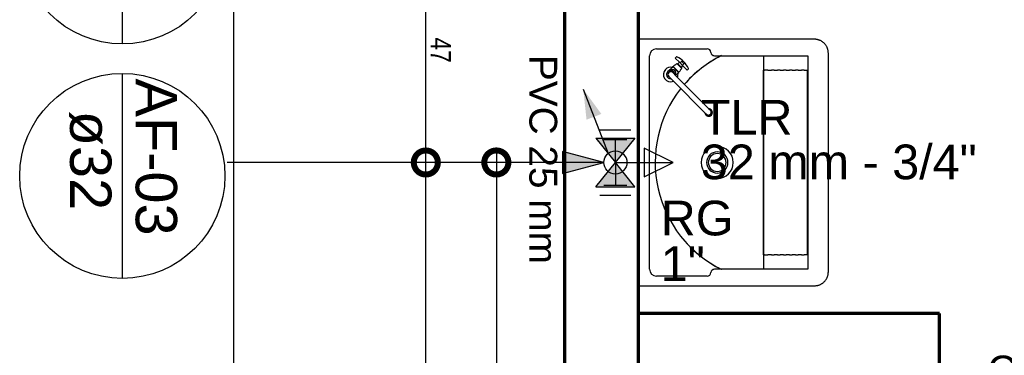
# Model space of a CAD drawing. Header units: millimetres. Extents: x -20654 to 2526, y -8238 to 977.
# Tile 81 of 219: x -10328.605 to -10326.479, y -4098.345 to -4097.62. Entities that reach past the tile are written whole.
import ezdxf

# ---------------------------------------------------------------- set-up
doc = ezdxf.new("R2010")
doc.units = ezdxf.units.MM
doc.linetypes.add('HIDDEN2', pattern=[0.47625, 0.3175, -0.15875])
for name, color, linetype in [('01 CONTORNO', 8, 'Continuous'), ('01 CONTORNO_dwg', 252, 'Continuous'), ('AF-Colunas', 4, 'Continuous'), ('AF-Conexões', 4, 'Continuous'), ('CV-Indicação coluna', 7, 'Continuous'), ('G-ANNO-TEXT', 7, 'Continuous'), ('P-PIPE-IDEN', 7, 'Continuous'), ('Simbolos', 7, 'Continuous'), ('Simbolos_int', 8, 'Continuous'), ('Textos', 7, 'Continuous'), ('TQ-Conexões', 7, 'Continuous')]:
    doc.layers.add(name, color=color, linetype=linetype)
doc.styles.add('Arial', font='arial.ttf', dxfattribs={"height": 100})
doc.styles.add('Arial_4', font='arial.ttf', dxfattribs={"width": 0.8, "height": 0.07})
doc.styles.add('Arial_5', font='arial.ttf', dxfattribs={"height": 0.0825})
doc.styles.add('Arial_9', font='arial.ttf', dxfattribs={"height": 0.0625})

# ---------------------------------------------------------------- blocks, each defined once
blk = doc.blocks.new('Anotacao_Coluna - Coluna-1332778-9 COBERTURA')
at = {"layer": 'P-PIPE-IDEN'}
blk.add_line((-0.006203, 0), (0.006203, 0), dxfattribs=at)
blk.add_circle((0, 0), 0.006203, dxfattribs=at)
blk = doc.blocks.new('_DotSmall')
at = {"color": 0, "linetype": 'ByBlock', "const_width": 0.5}
blk.add_lwpolyline([(-0.0625, 0, 1), (0.0625, 0, 1)], format="xyb", close=True, dxfattribs=at)
blk = doc.blocks.new('terreo')
at = {"layer": '01 CONTORNO', "color": 8}
for p, q in [((-16397.2, -1022.1), (-16777.2, -1022.1)), ((-16753.5, -1519.4), (-16753.5, -1057.9)), ((-16738.5, -1042.9), (-16629.1, -1042.9)), ((-16613.1, -1057.7), (-16411.6, -1057.7)), ((-16598.7, -1058), (-16598.7, -1057.7)), ((-16507.2, -1057.7), (-16507.2, -1519.6)), ((-16411.6, -1057.7), (-16411.6, -1519.6)), ((-16367.2, -1525.1), (-16367.2, -1052.1)), ((-16507.1, -1089.1), (-16505.3, -1089.1)), ((-16507.1, -1488.1), (-16507.1, -1089.1)), ((-16497.6, -1089.1), (-16505.2, -1089.1)), ((-16497.6, -1089.1), (-16490.3, -1089.1)), ((-16484.5, -1089.1), (-16490.3, -1089.1)), ((-16484.5, -1089.1), (-16477.3, -1089.1)), ((-16471.4, -1089.1), (-16477.3, -1089.1)), ((-16471.4, -1089.1), (-16464.2, -1089.1)), ((-16458.4, -1089.1), (-16464.2, -1089.1)), ((-16458.4, -1089.1), (-16451.2, -1089.1)), ((-16445.3, -1089.1), (-16451.2, -1089.1)), ((-16445.3, -1089.1), (-16438.1, -1089.1)), ((-16432.3, -1089.1), (-16438.1, -1089.1)), ((-16432.3, -1089.1), (-16425, -1089.1)), ((-16419.2, -1089.1), (-16425, -1089.1)), ((-16419.2, -1089.1), (-16414.1, -1089.1)), ((-16414.1, -1089.1), (-16413.3, -1089.1)), ((-16413.3, -1089.1), (-16413.3, -1488.1)), ((-16505.3, -1488.1), (-16507.1, -1488.1)), ((-16505.2, -1488.1), (-16497.6, -1488.1)), ((-16490.3, -1488.1), (-16497.6, -1488.1)), ((-16490.3, -1488.1), (-16484.5, -1488.1)), ((-16477.3, -1488.1), (-16484.5, -1488.1)), ((-16477.3, -1488.1), (-16471.4, -1488.1)), ((-16464.2, -1488.1), (-16471.4, -1488.1)), ((-16464.2, -1488.1), (-16458.4, -1488.1)), ((-16451.2, -1488.1), (-16458.4, -1488.1)), ((-16451.2, -1488.1), (-16445.3, -1488.1)), ((-16438.1, -1488.1), (-16445.3, -1488.1)), ((-16438.1, -1488.1), (-16432.3, -1488.1)), ((-16425, -1488.1), (-16432.3, -1488.1)), ((-16425, -1488.1), (-16419.2, -1488.1)), ((-16414.1, -1488.1), (-16419.2, -1488.1)), ((-16413.3, -1488.1), (-16414.1, -1488.1)), ((-16411.6, -1519.6), (-16613.1, -1519.6)), ((-16598.7, -1519.6), (-16598.7, -1519.3)), ((-16629.1, -1534.4), (-16738.5, -1534.4)), ((-16777.2, -1555.1), (-16397.2, -1555.1))]:
    blk.add_line(p, q, dxfattribs=at)
at = {"layer": '01 CONTORNO'}
for p, q in [((-16695.1, -1060.1), (-16697.9, -1062.9)), ((-16697.9, -1062.9), (-16688.9, -1072)), ((-16712.9, -1091.2), (-16704.7, -1083)), ((-16702.9, -1081.3), (-16704.6, -1083.1)), ((-16702.2, -1082.1), (-16702.9, -1081.3)), ((-16698.8, -1077.4), (-16702.2, -1080.9)), ((-16702.2, -1080.9), (-16701.6, -1081.5)), ((-16701.6, -1081.5), (-16702.2, -1082.1)), ((-16702.2, -1082.1), (-16691.3, -1093)), ((-16690.7, -1092.4), (-16701.6, -1081.5)), ((-16698, -1078.2), (-16698.8, -1077.4)), ((-16694.4, -1074.6), (-16698, -1078.2)), ((-16692.2, -1076.8), (-16694.4, -1074.6)), ((-16688.9, -1072), (-16692.3, -1075.5)), ((-16692.3, -1075.5), (-16691.6, -1076.2)), ((-16691.6, -1076.2), (-16692.2, -1076.8)), ((-16692.2, -1076.8), (-16686, -1083)), ((-16685.4, -1082.4), (-16691.6, -1076.2)), ((-16688.9, -1072), (-16681.2, -1079.7)), ((-16682.4, -1068.3), (-16687.5, -1073.3)), ((-16686, -1083), (-16685.4, -1082.4)), ((-16683.8, -1085.2), (-16686, -1083)), ((-16685.4, -1082.4), (-16684.7, -1083.1)), ((-16684.7, -1083.1), (-16681.2, -1079.7)), ((-16677.3, -1073.1), (-16682.5, -1078.3)), ((-16681.2, -1079.7), (-16672.1, -1088.7)), ((-16701.8, -1113.1), (-16712.1, -1102.9)), ((-16693.1, -1104.5), (-16703.4, -1094.2)), ((-16692.3, -1095.5), (-16697.2, -1100.4)), ((-16625.3, -1172.3), (-16693.1, -1104.5)), ((-16692.3, -1095.5), (-16690.5, -1093.7)), ((-16691.3, -1093), (-16690.7, -1092.4)), ((-16690.5, -1093.7), (-16691.3, -1093)), ((-16690.7, -1092.4), (-16690.1, -1093)), ((-16690.1, -1093), (-16686.6, -1089.6)), ((-16687.4, -1088.8), (-16683.8, -1085.2)), ((-16686.6, -1089.6), (-16687.4, -1088.8)), ((-16672.1, -1088.7), (-16669.3, -1085.9)), ((-16701.8, -1113.1), (-16634, -1180.9)), ((-16634, -1180.9), (-16630.7, -1184.2)), ((-16625.3, -1172.3), (-16622, -1175.6))]:
    blk.add_line(p, q, dxfattribs=at)
at = {"layer": '01 CONTORNO', "color": 8}
for points in [[(-16367.2, -1052.1), (-16367.3, -1050.9), (-16367.3, -1049.7), (-16367.5, -1048.5), (-16367.6, -1047.4), (-16367.8, -1046.2), (-16368.1, -1045), (-16368.4, -1043.8), (-16368.8, -1042.7), (-16369.2, -1041.6), (-16369.6, -1040.4), (-16370.1, -1039.4), (-16370.6, -1038.3), (-16371.2, -1037.2), (-16371.8, -1036.2), (-16372.5, -1035.2), (-16373.2, -1034.2), (-16373.9, -1033.3), (-16374.7, -1032.3), (-16375.5, -1031.5), (-16376.3, -1030.6), (-16377.2, -1029.8), (-16378.1, -1029), (-16379.1, -1028.3), (-16380, -1027.6), (-16381, -1026.9), (-16382.1, -1026.3), (-16383.1, -1025.7), (-16384.2, -1025.1), (-16385.3, -1024.6), (-16386.4, -1024.2), (-16387.5, -1023.8), (-16388.6, -1023.4), (-16389.8, -1023.1), (-16391, -1022.8), (-16392.1, -1022.6), (-16393.3, -1022.4), (-16394.5, -1022.3), (-16395.7, -1022.2), (-16396.9, -1022.1), (-16397.2, -1022.1)], [(-16397.2, -1555.1), (-16396, -1555.1), (-16394.8, -1555), (-16393.6, -1554.9), (-16392.5, -1554.7), (-16391.3, -1554.5), (-16390.1, -1554.3), (-16388.9, -1554), (-16387.8, -1553.6), (-16386.7, -1553.2), (-16385.6, -1552.8), (-16384.5, -1552.3), (-16383.4, -1551.7), (-16382.3, -1551.2), (-16381.3, -1550.5), (-16380.3, -1549.9), (-16379.3, -1549.2), (-16378.4, -1548.5), (-16377.5, -1547.7), (-16376.6, -1546.9), (-16375.7, -1546), (-16374.9, -1545.2), (-16374.1, -1544.2), (-16373.4, -1543.3), (-16372.7, -1542.3), (-16372, -1541.3), (-16371.4, -1540.3), (-16370.8, -1539.3), (-16370.2, -1538.2), (-16369.7, -1537.1), (-16369.3, -1536), (-16368.9, -1534.9), (-16368.5, -1533.7), (-16368.2, -1532.6), (-16367.9, -1531.4), (-16367.7, -1530.2), (-16367.5, -1529), (-16367.4, -1527.9), (-16367.3, -1526.7), (-16367.2, -1525.5), (-16367.2, -1525.1)]]:
    blk.add_lwpolyline(points, dxfattribs=at)
for centre, radius, start, end in [((-16738.5, -1057.9), 15, 90, 180), ((-16483.4, -1288.6), 257.9, 116.5577, 139.0318), ((-16629.1, -1051.2), 8.38, 4.2997, 90), ((-16483.4, -1288.6), 257.9, 116.4218, 123.5462), ((-16613.1, -1050), 7.66, 184.2997, 270), ((-16613.1, -1050), 7.66, 241.4332, 270), ((-16483.4, -1288.6), 257.9, 116.4218, 116.5577), ((-16483.4, -1288.6), 257.9, 129.1922, 139.0314), ((-16483.4, -1288.6), 257.9, 141.9346, 243.4423), ((-16607.2, -1288.6), 34.6, 0, 180), ((-16607.2, -1288.6), 23, 0, 180), ((-16607.2, -1288.6), 19.3, 0, 180), ((-16607.2, -1288.6), 34.6, 180, 0), ((-16607.2, -1288.6), 23, 180, 0), ((-16607.2, -1288.6), 19.3, 180, 0), ((-16483.4, -1288.6), 257.9, 218.1469, 230.8078), ((-16483.4, -1288.6), 257.9, 236.4538, 243.5782), ((-16738.5, -1519.4), 15, 180, 270), ((-16629.1, -1526), 8.38, 270, 355.7003), ((-16613.1, -1527.2), 7.66, 90, 175.7003), ((-16613.1, -1527.2), 7.66, 90, 118.5668), ((-16483.4, -1288.6), 257.9, 243.4423, 243.5782)]:
    blk.add_arc(centre, radius, start, end, dxfattribs=at)
at = {"layer": '01 CONTORNO'}
for centre, radius, start, end in [((-16694.6, -1060.6), 0.702, 62.5666, 135), ((-16721.4, -1112.2), 58.8, 45, 62.5666), ((-16707.7, -1098.5), 15.8, 78.7501, 135), ((-16721.4, -1112.2), 56.1, 41.4132, 48.5868), ((-16721.4, -1112.2), 58.8, 27.4334, 45), ((-16707.7, -1098.5), 15.8, 135, 292.169), ((-16707.7, -1098.5), 8.94, 358.2171, 271.7829), ((-16707.7, -1098.5), 6.12, 45, 225), ((-16700.5, -1106.1), 19.3, 115.6394, 129.83), ((-16704.2, -1100.3), 12.5, 87.7237, 112.2763), ((-16704, -1095.4), 7.65, 48.2763, 87.7237), ((-16705.2, -1095), 8.27, 1.6245, 40.3755), ((-16707.7, -1095.1), 10.8, 335.089, 1.6245), ((-16707.7, -1098.5), 15.8, 337.831, 11.2499), ((-16669.7, -1085.4), 0.702, 315, 27.4334), ((-16623.7, -1178.9), 10.5, 191.3261, 225), ((-16626.2, -1180), 7.88, 196.5421, 73.4579), ((-16625.5, -1180.7), 7.88, 225, 45.0265), ((-16626.3, -1179.9), 6.12, 225, 45), ((-16627.4, -1182.6), 10.5, 45.0199, 78.6739)]:
    blk.add_arc(centre, radius, start, end, dxfattribs=at)
at = {"layer": '01 CONTORNO_dwg', "lineweight": 70}
for p, q in [((-16937.2, -105.1), (-16937.2, -8945.1)), ((-16777.2, -2265.1), (-16777.2, -265.1)), ((-16127.2, -1615.1), (-16777.2, -1615.1)), ((-16127.2, -2245.1), (-16127.2, -1615.1))]:
    blk.add_line(p, q, dxfattribs=at)

msp = doc.modelspace()

# ---------------------------------------------------------------- hatches: boundary and pattern name
at = {"layer": 'AF-Colunas'}
msp.add_hatch(color=256, dxfattribs=at).paths.add_polyline_path([(-10327.3883, -4097.77), (-10327.3812, -4097.836), (-10327.3492, -4097.8236)])
at = {"layer": 'CV-Indicação coluna'}
msp.add_hatch(color=256, dxfattribs=at).paths.add_polyline_path([(-10327.3439, -4097.9285), (-10327.4332, -4097.9046), (-10327.4332, -4097.9524)])
at = {"layer": 'Simbolos', "linetype": 'Continuous'}
for points in [[(-10327.361, -4097.876), (-10327.277, -4097.876), (-10327.3189, -4097.9285)], [(-10327.3189, -4097.9285), (-10327.361, -4097.981), (-10327.277, -4097.981)]]:
    msp.add_hatch(color=256, dxfattribs=at).paths.add_polyline_path(points)

# ---------------------------------------------------------------- linework, layer by layer
at = {"ltscale": 2}
for p, q in [((-10327.576, -4097.9085), (-10327.576, -4100.2237)), ((-10327.476, -4097.9285), (-10327.636, -4097.9285))]:
    msp.add_line(p, q, dxfattribs=at)
for p, q in [((-10327.6283, -4097.9285), (-10327.7883, -4097.9285)), ((-10327.6283, -4097.9285), (-10327.7883, -4097.9285)), ((-10327.7283, -4100.1885), (-10327.7283, -4097.942))]:
    msp.add_line(p, q)
at = {"layer": 'AF-Colunas'}
msp.add_line((-10327.3883, -4097.77), (-10327.3345, -4097.909), dxfattribs=at)
at = {"layer": 'AF-Conexões'}
for p, q in [((-10327.3439, -4097.8785), (-10327.2939, -4097.8785)), ((-10327.3439, -4097.8785), (-10327.2939, -4097.8785)), ((-10327.3439, -4097.8785), (-10327.2939, -4097.8785)), ((-10327.3189, -4097.9285), (-10327.3189, -4097.8785)), ((-10327.3189, -4097.9285), (-10327.3189, -4097.8785)), ((-10327.3189, -4097.9285), (-10327.3189, -4097.8785)), ((-10327.2689, -4097.9035), (-10327.2689, -4097.9535)), ((-10327.1939, -4097.9285), (-10327.2564, -4097.8973)), ((-10327.2564, -4097.8973), (-10327.2564, -4097.9598)), ((-10327.3189, -4097.9285), (-10327.2689, -4097.9285)), ((-10327.3189, -4097.9285), (-10327.3189, -4097.9785)), ((-10327.3189, -4097.9285), (-10327.1939, -4097.9285)), ((-10327.2564, -4097.9598), (-10327.1939, -4097.9285)), ((-10327.2939, -4097.9785), (-10327.3439, -4097.9785))]:
    msp.add_line(p, q, dxfattribs=at)
msp.add_circle((-10327.3189, -4097.9285), 0.025, dxfattribs=at)
msp.add_circle((-10327.3189, -4097.9285), 0.025, dxfattribs=at)
msp.add_circle((-10327.3189, -4097.9285), 0.025, dxfattribs=at)
msp.add_circle((-10327.3189, -4097.9285), 0.025, dxfattribs=at)
msp.add_circle((-10327.3189, -4097.9285), 0.025, dxfattribs=at)
at = {"layer": 'CV-Indicação coluna'}
for p, q in [((-10327.3439, -4097.9285), (-10327.4332, -4097.9046)), ((-10327.4332, -4097.9046), (-10327.4332, -4097.9524)), ((-10327.3439, -4097.9285), (-10328.1577, -4097.9285)), ((-10327.4332, -4097.9524), (-10327.3439, -4097.9285))]:
    msp.add_line(p, q, dxfattribs=at)
at = {"layer": 'Simbolos'}
for p, q in [((-10327.361, -4097.876), (-10327.277, -4097.876)), ((-10327.361, -4097.876), (-10327.3189, -4097.9285)), ((-10327.277, -4097.876), (-10327.3191, -4097.9285)), ((-10327.361, -4097.981), (-10327.3189, -4097.9285)), ((-10327.3189, -4097.9285), (-10327.2091, -4097.9285)), ((-10327.277, -4097.981), (-10327.3189, -4097.9285)), ((-10327.361, -4097.981), (-10327.277, -4097.981))]:
    msp.add_line(p, q, dxfattribs=at)
at = {"layer": 'Simbolos_int'}
for p, q in [((-10327.3527, -4097.8578), (-10327.2855, -4097.8578)), ((-10327.3527, -4097.9992), (-10327.2855, -4097.9992))]:
    msp.add_line(p, q, dxfattribs=at)
at = {"layer": 'TQ-Conexões', "color": 244, "linetype": 'HIDDEN2', "ltscale": 8, "true_color": 0x991b1e}
msp.add_lwpolyline([(-10328.1438, -4102.0173), (-10324.0922, -4102.0173), (-10324.0922, -4096.6798), (-10328.1438, -4096.6798), (-10328.1438, -4102.0173)], dxfattribs=at)

# ---------------------------------------------------------------- block references
at = {"xscale": 0.104, "yscale": 0.104, "zscale": 0.104}
for rotation in [90, 270]:
    msp.add_blockref('_DotSmall', (-10327.7283, -4097.9285), dxfattribs=dict(at, rotation=rotation))
at = {"ltscale": 2, "xscale": 0.104, "yscale": 0.104, "zscale": 0.104, "rotation": 90}
msp.add_blockref('_DotSmall', (-10327.576, -4097.9285), dxfattribs=at)
at = {"layer": '01 CONTORNO_dwg', "xscale": 0.001, "yscale": 0.001, "zscale": 0.001}
msp.add_blockref('terreo', (-10310.4917, -4096.6399), dxfattribs=at)
at = {"layer": 'CV-Indicação coluna', "xscale": 35.72792670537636, "yscale": 35.72792670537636, "zscale": 35.72792670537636, "rotation": 270}
for p in [(-10328.3838, -4097.4505), (-10328.3838, -4097.9575)]:
    msp.add_blockref('Anotacao_Coluna - Coluna-1332778-9 COBERTURA', p, dxfattribs=at)

# ---------------------------------------------------------------- texts
at = {"layer": 'CV-Indicação coluna', "char_height": 0.08932, "attachment_point": 1, "rotation": 270, "style": 'Arial_9'}
for s, insert, width in [('AF-03', (-10328.2656, -4097.7468), 0.426775), ('ø32', (-10328.4074, -4097.8165), 0.257784)]:
    msp.add_mtext(s, dxfattribs=dict(at, insert=insert, width=width))
at = {"layer": 'G-ANNO-TEXT', "insert": (-10326.5154, -4098.346), "char_height": 0.0625, "width": 0.921941, "attachment_point": 1, "style": 'Arial'}
msp.add_mtext('CENTRAL DE GÁS', dxfattribs=at)
at = {"layer": 'P-PIPE-IDEN', "insert": (-10327.4446, -4097.696), "char_height": 0.06, "width": 0.491911, "attachment_point": 1, "rotation": 270, "style": 'Arial_5'}
msp.add_mtext('PVC 25 mm', dxfattribs=at)
at = {"layer": 'Textos', "char_height": 0.075, "attachment_point": 7, "line_spacing_factor": 0.6, "style": 'Arial'}
for s, insert, width in [('TLR', (-10327.1343, -4097.8683), 0.337843), ('32 mm - 3/4"', (-10327.1343, -4097.9658), 1.192111), ('RG', (-10327.221, -4098.0872), 0.314405), ('1"', (-10327.221, -4098.1847), 0.19093)]:
    msp.add_mtext(s, dxfattribs=dict(at, insert=insert, width=width))

# ---------------------------------------------------------------- next in the draw order: texts
at = {"insert": (-10327.6959, -4097.6854), "char_height": 0.044, "attachment_point": 5, "rotation": 270, "style": 'Arial_4', "bg_fill": 3, "box_fill_scale": 1.1, "bg_fill_color": 256, "bg_fill_true_color": 13158600, "bg_fill_transparency": 0}
msp.add_mtext('\\A1;47', dxfattribs=at)

# ---------------------------------------------------------------- next in the draw order: linework, layer by layer
msp.add_line((-10327.7283, -4097.942), (-10327.7283, -4097.435))

doc.saveas('drawing.dxf')
